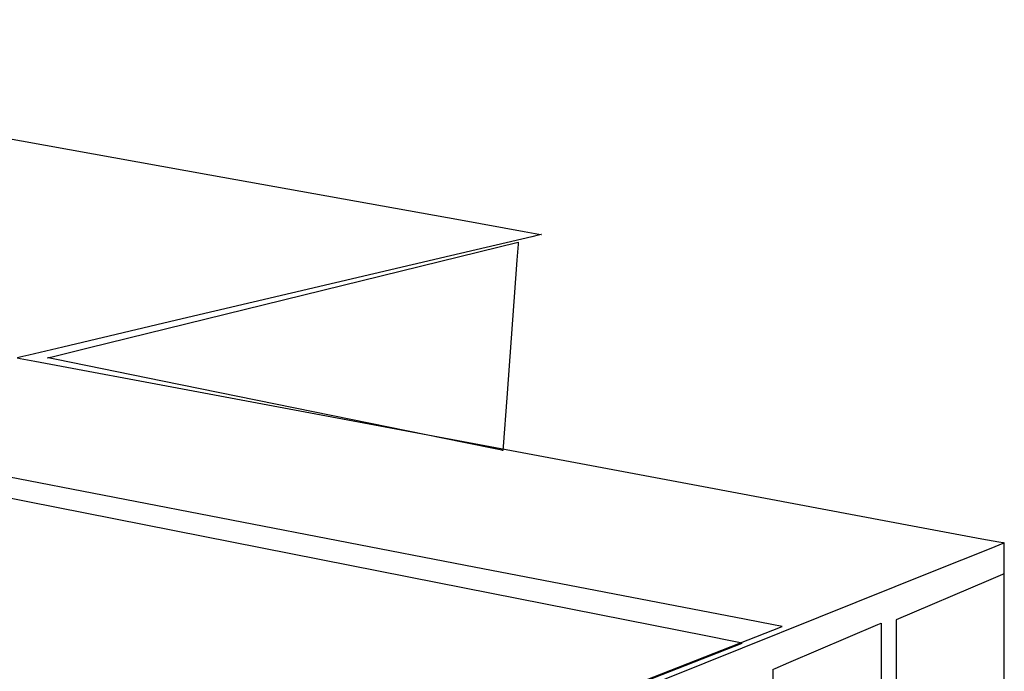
# Model space of a CAD drawing. Extents: x -3.57 to 3.57, y -2.08 to 2.06.
# Tile 219 of 219: x 3.21 to 3.57, y 0.41 to 0.65. Entities that reach past the tile are written whole.
import ezdxf

# ---------------------------------------------------------------- set-up
doc = ezdxf.new("R2010")
doc.units = 0

msp = doc.modelspace()

# ---------------------------------------------------------------- linework, layer by layer
at = {"layer": 'Layer 1', "color": 7, "linetype": 'CONTINUOUS'}
for p, q in [((2.963788, 0.646214), (3.27811, 0.589611)), ((3.27811, 0.589611), (3.36953, 0.573148)), ((3.36953, 0.573148), (3.392772, 0.568963)), ((3.392772, 0.568963), (3.398022, 0.568018)), ((3.398352, 0.567683), (3.395499, 0.567011)), ((3.398022, 0.568018), (3.398959, 0.567849)), ((3.398942, 0.567821), (3.398352, 0.567683)), ((3.398998, 0.567834), (3.398942, 0.567821)), ((3.398959, 0.567849), (3.399014, 0.567839)), ((3.399012, 0.567838), (3.398998, 0.567834)), ((3.399015, 0.567838), (3.399012, 0.567838)), ((3.399014, 0.567839), (3.399015, 0.567839)), ((3.399015, 0.567839), (3.399016, 0.567839)), ((3.399016, 0.567839), (3.399015, 0.567838)), ((3.399016, 0.567839), (3.399016, 0.567839)), ((3.399016, 0.567839), (3.399016, 0.567839)), ((3.399016, 0.567839), (3.399016, 0.567839)), ((3.233764, 0.526468), (3.390579, 0.565028)), ((3.395499, 0.567011), (3.365887, 0.560044)), ((3.390525, 0.564302), (3.390096, 0.558502)), ((3.390567, 0.564866), (3.390525, 0.564302)), ((3.390577, 0.564998), (3.390567, 0.564866)), ((3.390578, 0.565024), (3.390577, 0.564998)), ((3.390579, 0.565027), (3.390578, 0.565024)), ((3.390579, 0.565028), (3.390579, 0.565028)), ((3.390579, 0.565028), (3.390579, 0.565028)), ((3.390579, 0.565028), (3.390579, 0.565028)), ((3.390579, 0.565028), (3.390579, 0.565028)), ((3.390579, 0.565028), (3.390579, 0.565027)), ((3.390579, 0.565027), (3.390579, 0.565027)), ((3.365887, 0.560044), (3.26602, 0.536548)), ((3.390096, 0.558502), (3.386375, 0.508243)), ((3.26602, 0.536548), (3.224508, 0.526781)), ((3.224508, 0.526781), (3.212144, 0.523872)), ((3.220661, 0.523246), (3.233764, 0.526468)), ((3.207908, 0.522816), (3.209022, 0.522607)), ((3.208846, 0.523096), (3.208016, 0.522901)), ((3.212144, 0.523872), (3.208846, 0.523096)), ((3.209022, 0.522607), (3.2144, 0.521599)), ((3.2144, 0.521599), (3.270161, 0.511144)), ((3.21902, 0.522842), (3.21902, 0.522843)), ((3.21902, 0.522843), (3.21902, 0.522843)), ((3.21902, 0.522843), (3.21902, 0.522843)), ((3.21902, 0.522843), (3.21902, 0.522843)), ((3.21902, 0.522843), (3.21902, 0.522843)), ((3.21902, 0.522843), (3.21902, 0.522843)), ((3.21902, 0.522843), (3.21902, 0.522843)), ((3.21902, 0.522843), (3.21902, 0.522843)), ((3.21902, 0.522843), (3.21902, 0.522843)), ((3.21902, 0.522843), (3.219022, 0.522843)), ((3.219021, 0.522842), (3.21902, 0.522842)), ((3.219034, 0.52284), (3.219021, 0.522842)), ((3.219022, 0.522843), (3.219027, 0.522844)), ((3.219027, 0.522844), (3.219087, 0.522859)), ((3.219232, 0.522799), (3.219034, 0.52284)), ((3.219087, 0.522859), (3.219384, 0.522932)), ((3.222203, 0.522195), (3.219232, 0.522799)), ((3.219384, 0.522932), (3.220661, 0.523246)), ((3.260867, 0.514331), (3.222203, 0.522195)), ((3.370694, 0.491992), (3.260867, 0.514331)), ((3.270161, 0.511144), (3.458152, 0.475895)), ((3.371326, 0.447159), (3.062714, 0.506858)), ((3.386375, 0.508243), (3.385065, 0.490548)), ((3.361094, 0.440745), (3.064227, 0.499465)), ((3.383369, 0.489413), (3.370694, 0.491992)), ((3.384604, 0.489162), (3.383369, 0.489413)), ((3.384891, 0.489104), (3.384604, 0.489162)), ((3.384949, 0.489092), (3.384891, 0.489104)), ((3.384955, 0.489091), (3.384949, 0.489092)), ((3.384956, 0.489091), (3.384955, 0.489091)), ((3.384957, 0.489091), (3.384956, 0.489091)), ((3.384964, 0.489188), (3.384957, 0.489097)), ((3.384957, 0.489097), (3.384957, 0.489091)), ((3.384957, 0.489091), (3.384957, 0.489091)), ((3.384957, 0.489091), (3.384957, 0.489091)), ((3.384957, 0.489091), (3.384957, 0.489091)), ((3.384957, 0.489091), (3.384957, 0.489091)), ((3.384957, 0.489091), (3.384957, 0.489091)), ((3.384957, 0.489091), (3.384957, 0.489091)), ((3.384957, 0.489091), (3.384957, 0.489091)), ((3.384957, 0.489091), (3.384957, 0.489091)), ((3.384957, 0.489091), (3.384957, 0.489091)), ((3.385065, 0.490548), (3.384964, 0.489188)), ((3.458152, 0.475895), (3.536279, 0.461246)), ((3.536279, 0.461246), (3.559541, 0.456884)), ((3.559541, 0.456884), (3.565742, 0.455722)), ((3.562814, 0.453355), (3.541504, 0.444797)), ((3.562814, 0.453355), (3.541504, 0.444797)), ((3.567217, 0.455123), (3.562814, 0.453355)), ((3.567217, 0.455123), (3.562814, 0.453355)), ((3.565742, 0.455722), (3.567299, 0.45543)), ((3.567631, 0.455289), (3.567217, 0.455123)), ((3.567631, 0.455289), (3.567217, 0.455123)), ((3.567299, 0.45543), (3.56767, 0.45536)), ((3.567733, 0.45533), (3.567631, 0.455289)), ((3.567733, 0.45533), (3.567631, 0.455289)), ((3.56767, 0.45536), (3.56775, 0.455345)), ((3.567757, 0.45534), (3.567733, 0.45533)), ((3.567757, 0.45534), (3.567733, 0.45533)), ((3.56775, 0.455345), (3.567763, 0.455343)), ((3.567763, 0.455342), (3.567757, 0.45534)), ((3.567763, 0.455342), (3.567757, 0.45534)), ((3.567763, 0.455343), (3.567764, 0.455343)), ((3.567764, 0.455342), (3.567763, 0.455342)), ((3.567764, 0.455342), (3.567763, 0.455342)), ((3.567764, 0.455343), (3.567764, 0.455343)), ((3.567764, 0.455343), (3.567764, 0.455343)), ((3.567764, 0.455343), (3.567764, 0.455342)), ((3.567764, 0.455342), (3.567764, 0.455343)), ((3.567764, 0.455343), (3.567764, 0.455343)), ((3.567764, 0.455343), (3.567764, 0.455342)), ((3.567764, 0.45534), (3.567764, 0.455342)), ((3.567764, 0.455342), (3.567764, 0.455342)), ((3.567764, 0.455328), (3.567764, 0.45534)), ((3.567764, 0.45527), (3.567764, 0.455328)), ((3.567764, 0.455027), (3.567764, 0.45527)), ((3.567764, 0.454058), (3.567764, 0.455027)), ((3.567764, 0.450423), (3.567764, 0.454058)), ((3.567764, 0.438215), (3.567764, 0.450423)), ((3.473011, 0.427488), (3.371326, 0.447159)), ((3.541504, 0.444797), (3.32031, 0.355971)), ((3.541504, 0.444797), (3.32031, 0.355971)), ((3.562022, 0.44163), (3.52839, 0.427217)), ((3.567103, 0.443807), (3.562022, 0.44163)), ((3.567616, 0.444027), (3.567103, 0.443807)), ((3.567736, 0.444079), (3.567616, 0.444027)), ((3.567761, 0.444089), (3.567736, 0.444079)), ((3.567763, 0.44409), (3.567761, 0.444089)), ((3.567764, 0.44409), (3.567763, 0.44409)), ((3.567764, 0.443929), (3.567764, 0.444091)), ((3.567764, 0.444091), (3.567764, 0.444091)), ((3.567764, 0.444091), (3.567764, 0.444091)), ((3.567764, 0.444091), (3.567764, 0.444091)), ((3.567764, 0.444091), (3.567764, 0.444091)), ((3.567764, 0.444091), (3.567764, 0.444091)), ((3.567764, 0.444091), (3.567764, 0.444091)), ((3.567764, 0.444091), (3.567764, 0.444091)), ((3.567764, 0.444091), (3.567764, 0.444091)), ((3.567764, 0.444091), (3.567764, 0.444091)), ((3.567764, 0.444091), (3.567764, 0.44409)), ((3.567764, 0.442731), (3.567764, 0.443929)), ((3.567764, 0.405652), (3.567764, 0.442731)), ((3.458909, 0.421397), (3.361094, 0.440745)), ((3.567764, 0.40884), (3.567764, 0.438215)), ((3.483666, 0.425427), (3.473011, 0.427488)), ((3.52839, 0.427217), (3.52839, 0.427217)), ((3.52839, 0.427217), (3.52839, 0.427217)), ((3.52839, 0.427217), (3.52839, 0.427217)), ((3.52839, 0.427217), (3.52839, 0.427216)), ((3.52839, 0.427216), (3.52839, 0.427216)), ((3.52839, 0.427216), (3.52839, 0.427216)), ((3.52839, 0.427216), (3.52839, 0.427213)), ((3.52839, 0.427213), (3.52839, 0.427185)), ((3.52839, 0.427185), (3.52839, 0.427048)), ((3.208173, 0.315813), (3.486768, 0.424827)), ((3.48619, 0.424939), (3.483666, 0.425427)), ((3.486704, 0.424839), (3.48619, 0.424939)), ((3.486752, 0.42483), (3.486704, 0.424839)), ((3.486764, 0.424828), (3.486752, 0.42483)), ((3.486767, 0.424827), (3.486764, 0.424828)), ((3.486768, 0.424827), (3.486767, 0.424827)), ((3.486768, 0.424827), (3.486768, 0.424827)), ((3.486768, 0.424827), (3.486768, 0.424827)), ((3.486768, 0.424827), (3.486768, 0.424827)), ((3.489273, 0.411697), (3.521716, 0.4256)), ((3.521716, 0.4256), (3.522849, 0.426086)), ((3.522849, 0.426086), (3.522905, 0.42611)), ((3.522905, 0.42611), (3.522905, 0.42611)), ((3.522905, 0.42611), (3.522906, 0.42611)), ((3.522906, 0.42611), (3.522906, 0.42611)), ((3.522906, 0.42611), (3.522906, 0.42611)), ((3.522906, 0.42611), (3.522906, 0.42611)), ((3.522906, 0.42611), (3.522906, 0.42611)), ((3.522906, 0.42611), (3.522906, 0.42611)), ((3.522906, 0.42611), (3.522906, 0.42611)), ((3.522906, 0.42611), (3.522906, 0.426109)), ((3.522906, 0.426109), (3.522906, 0.426107)), ((3.522906, 0.426107), (3.522906, 0.426079)), ((3.522906, 0.426079), (3.522906, 0.425941)), ((3.522906, 0.425941), (3.522906, 0.425356)), ((3.522906, 0.425356), (3.522906, 0.419549)), ((3.52839, 0.427048), (3.52839, 0.426462)), ((3.52839, 0.426462), (3.52839, 0.420655)), ((3.469158, 0.41937), (3.458909, 0.421397)), ((3.52839, 0.420655), (3.52839, 0.383576)), ((3.218876, 0.319677), (3.472142, 0.41878)), ((3.471586, 0.418889), (3.469158, 0.41937)), ((3.47208, 0.418792), (3.471586, 0.418889)), ((3.472127, 0.418783), (3.47208, 0.418792)), ((3.472138, 0.41878), (3.472127, 0.418783)), ((3.472141, 0.41878), (3.472138, 0.41878)), ((3.472142, 0.41878), (3.472141, 0.41878)), ((3.472142, 0.41878), (3.472142, 0.41878)), ((3.472142, 0.41878), (3.472142, 0.41878)), ((3.472142, 0.41878), (3.472142, 0.41878)), ((3.522906, 0.419549), (3.522906, 0.38247)), ((3.483531, 0.409236), (3.483531, 0.409236)), ((3.483531, 0.409236), (3.483531, 0.409236)), ((3.483531, 0.409236), (3.483532, 0.409236)), ((3.483531, 0.370802), (3.483531, 0.409236)), ((3.483532, 0.409237), (3.483535, 0.409238)), ((3.483532, 0.409236), (3.483532, 0.409237)), ((3.483532, 0.409236), (3.483532, 0.409236)), ((3.483532, 0.409236), (3.483532, 0.409236)), ((3.483535, 0.409238), (3.483559, 0.409248)), ((3.483559, 0.409248), (3.483679, 0.4093)), ((3.483679, 0.4093), (3.484192, 0.409519)), ((3.484192, 0.409519), (3.489273, 0.411697)), ((3.567764, 0.400127), (3.567764, 0.40884))]:
    msp.add_line(p, q, dxfattribs=at)

doc.saveas('drawing.dxf')
